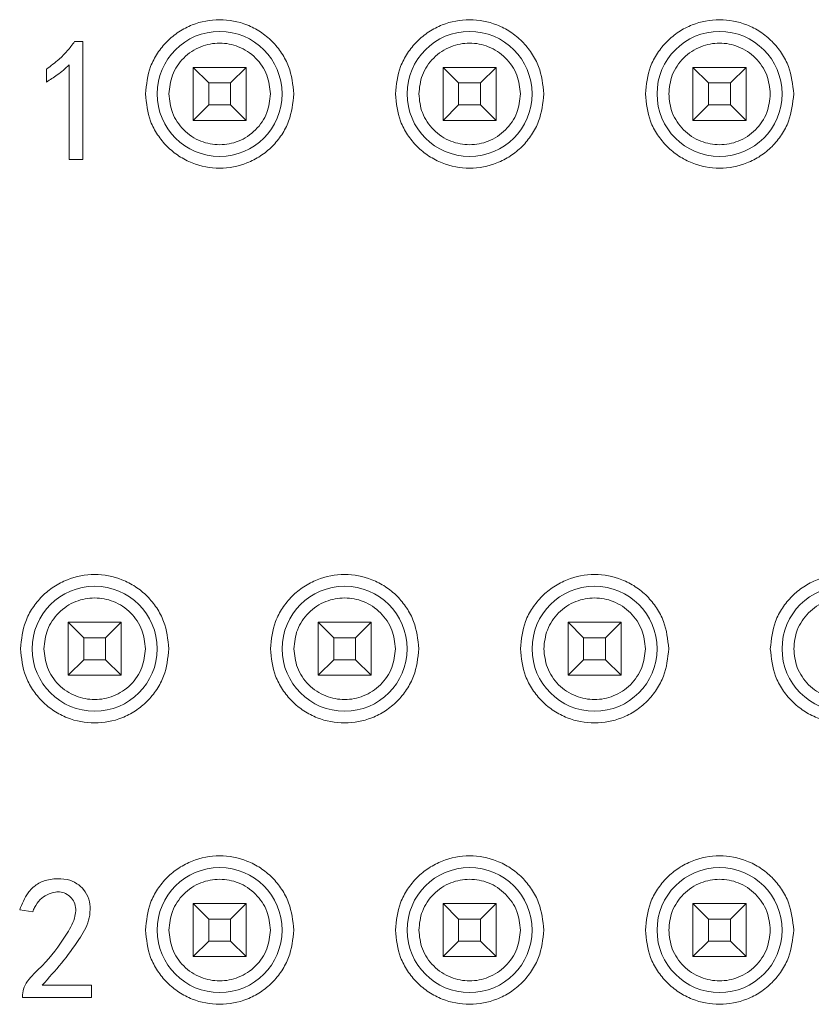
# Model space of a CAD drawing. Header units: millimetres. Extents: x -1774 to -852, y -172 to 1186.
# Tile 6 of 23: x -1368 to -1358, y 17 to 30. Entities that reach past the tile are written whole.
import ezdxf

# ---------------------------------------------------------------- set-up
doc = ezdxf.new("R2010")
doc.units = ezdxf.units.MM

msp = doc.modelspace()

# ---------------------------------------------------------------- linework, layer by layer
at = {"color": 7, "linetype": 'ByBlock', "lineweight": 5}
for p, q in [((-1367.49817, 29.51834), (-1367.39291, 29.51834)), ((-1367.39291, 29.51834), (-1367.39291, 28.00957)), ((-1367.85782, 29.0008), (-1367.85782, 29.16747)), ((-1367.56835, 28.00957), (-1367.56835, 29.2201)), ((-1365.78145, 28.9885), (-1365.98145, 29.1885)), ((-1365.98145, 29.1885), (-1365.30145, 29.1885)), ((-1365.98145, 28.5085), (-1365.98145, 29.1885)), ((-1365.30145, 29.1885), (-1365.50145, 28.9885)), ((-1365.30145, 29.1885), (-1365.30145, 28.5085)), ((-1362.58144, 28.9885), (-1362.78144, 29.1885)), ((-1362.78144, 28.5085), (-1362.78144, 29.1885)), ((-1362.78144, 29.1885), (-1362.10144, 29.1885)), ((-1362.10144, 29.1885), (-1362.30144, 28.9885)), ((-1362.10144, 29.1885), (-1362.10144, 28.5085)), ((-1359.38145, 28.9885), (-1359.58144, 29.1885)), ((-1359.58144, 29.1885), (-1358.90145, 29.1885)), ((-1359.58144, 28.5085), (-1359.58144, 29.1885)), ((-1358.90145, 29.1885), (-1359.10144, 28.9885)), ((-1358.90145, 29.1885), (-1358.90145, 28.5085)), ((-1365.50145, 28.9885), (-1365.78145, 28.9885)), ((-1365.78145, 28.9885), (-1365.78145, 28.7085)), ((-1365.50145, 28.7085), (-1365.50145, 28.9885)), ((-1362.58144, 28.9885), (-1362.58144, 28.7085)), ((-1362.30144, 28.9885), (-1362.58144, 28.9885)), ((-1362.30144, 28.7085), (-1362.30144, 28.9885)), ((-1359.10144, 28.9885), (-1359.38145, 28.9885)), ((-1359.38145, 28.9885), (-1359.38145, 28.7085)), ((-1359.10144, 28.7085), (-1359.10144, 28.9885)), ((-1365.78145, 28.7085), (-1365.98145, 28.5085)), ((-1365.78145, 28.7085), (-1365.50145, 28.7085)), ((-1365.30145, 28.5085), (-1365.50145, 28.7085)), ((-1362.58144, 28.7085), (-1362.78144, 28.5085)), ((-1362.58144, 28.7085), (-1362.30144, 28.7085)), ((-1362.10144, 28.5085), (-1362.30144, 28.7085)), ((-1359.38145, 28.7085), (-1359.58144, 28.5085)), ((-1359.38145, 28.7085), (-1359.10144, 28.7085)), ((-1358.90145, 28.5085), (-1359.10144, 28.7085)), ((-1365.30145, 28.5085), (-1365.98145, 28.5085)), ((-1362.10144, 28.5085), (-1362.78144, 28.5085)), ((-1358.90145, 28.5085), (-1359.58144, 28.5085)), ((-1367.56835, 28.00957), (-1367.39291, 28.00957)), ((-1367.38144, 21.8885), (-1367.58145, 22.0885)), ((-1367.58145, 21.4085), (-1367.58145, 22.0885)), ((-1367.58145, 22.0885), (-1366.90144, 22.0885)), ((-1366.90144, 22.0885), (-1367.10144, 21.8885)), ((-1366.90144, 22.0885), (-1366.90144, 21.4085)), ((-1364.18144, 21.8885), (-1364.38144, 22.0885)), ((-1364.38144, 22.0885), (-1363.70144, 22.0885)), ((-1364.38144, 21.4085), (-1364.38144, 22.0885)), ((-1363.70144, 22.0885), (-1363.90144, 21.8885)), ((-1363.70144, 22.0885), (-1363.70144, 21.4085)), ((-1360.98144, 21.8885), (-1361.18145, 22.0885)), ((-1361.18145, 21.4085), (-1361.18145, 22.0885)), ((-1361.18145, 22.0885), (-1360.50144, 22.0885)), ((-1360.50144, 22.0885), (-1360.70145, 21.8885)), ((-1360.50144, 22.0885), (-1360.50144, 21.4085)), ((-1367.38144, 21.8885), (-1367.38144, 21.6085)), ((-1367.10144, 21.8885), (-1367.38144, 21.8885)), ((-1367.10144, 21.6085), (-1367.10144, 21.8885)), ((-1364.18144, 21.8885), (-1364.18144, 21.6085)), ((-1363.90144, 21.8885), (-1364.18144, 21.8885)), ((-1363.90144, 21.6085), (-1363.90144, 21.8885)), ((-1360.98144, 21.8885), (-1360.98144, 21.6085)), ((-1360.70145, 21.8885), (-1360.98144, 21.8885)), ((-1360.70145, 21.6085), (-1360.70145, 21.8885)), ((-1367.38144, 21.6085), (-1367.58145, 21.4085)), ((-1367.38144, 21.6085), (-1367.10144, 21.6085)), ((-1366.90144, 21.4085), (-1367.10144, 21.6085)), ((-1364.18144, 21.6085), (-1364.38144, 21.4085)), ((-1364.18144, 21.6085), (-1363.90144, 21.6085)), ((-1363.70144, 21.4085), (-1363.90144, 21.6085)), ((-1360.98144, 21.6085), (-1361.18145, 21.4085)), ((-1360.98144, 21.6085), (-1360.70145, 21.6085)), ((-1360.50144, 21.4085), (-1360.70145, 21.6085)), ((-1366.90144, 21.4085), (-1367.58145, 21.4085)), ((-1363.70144, 21.4085), (-1364.38144, 21.4085)), ((-1360.50144, 21.4085), (-1361.18145, 21.4085)), ((-1368.03472, 18.38121), (-1368.20139, 18.40752)), ((-1365.78145, 18.2885), (-1365.98145, 18.4885)), ((-1365.98145, 18.4885), (-1365.30145, 18.4885)), ((-1365.98145, 17.80849), (-1365.98145, 18.4885)), ((-1365.30145, 18.4885), (-1365.50145, 18.2885)), ((-1365.30145, 18.4885), (-1365.30145, 17.80849)), ((-1362.58144, 18.2885), (-1362.78144, 18.4885)), ((-1362.78144, 18.4885), (-1362.10144, 18.4885)), ((-1362.78144, 17.80849), (-1362.78144, 18.4885)), ((-1362.10144, 18.4885), (-1362.30144, 18.2885)), ((-1362.10144, 18.4885), (-1362.10144, 17.80849)), ((-1359.38145, 18.2885), (-1359.58144, 18.4885)), ((-1359.58144, 17.80849), (-1359.58144, 18.4885)), ((-1359.58144, 18.4885), (-1358.90145, 18.4885)), ((-1358.90145, 18.4885), (-1359.10144, 18.2885)), ((-1358.90145, 18.4885), (-1358.90145, 17.80849)), ((-1365.50145, 18.2885), (-1365.78145, 18.2885)), ((-1365.78145, 18.2885), (-1365.78145, 18.0085)), ((-1365.50145, 18.0085), (-1365.50145, 18.2885)), ((-1362.30144, 18.2885), (-1362.58144, 18.2885)), ((-1362.58144, 18.2885), (-1362.58144, 18.0085)), ((-1362.30144, 18.0085), (-1362.30144, 18.2885)), ((-1359.38145, 18.2885), (-1359.38145, 18.0085)), ((-1359.10144, 18.2885), (-1359.38145, 18.2885)), ((-1359.10144, 18.0085), (-1359.10144, 18.2885)), ((-1365.78145, 18.0085), (-1365.98145, 17.80849)), ((-1365.78145, 18.0085), (-1365.50145, 18.0085)), ((-1365.30145, 17.80849), (-1365.50145, 18.0085)), ((-1362.58144, 18.0085), (-1362.78144, 17.80849)), ((-1362.58144, 18.0085), (-1362.30144, 18.0085)), ((-1362.10144, 17.80849), (-1362.30144, 18.0085)), ((-1359.38145, 18.0085), (-1359.58144, 17.80849)), ((-1359.38145, 18.0085), (-1359.10144, 18.0085)), ((-1358.90145, 17.80849), (-1359.10144, 18.0085)), ((-1365.30145, 17.80849), (-1365.98145, 17.80849)), ((-1362.10144, 17.80849), (-1362.78144, 17.80849)), ((-1358.90145, 17.80849), (-1359.58144, 17.80849)), ((-1367.28033, 17.44261), (-1367.91191, 17.44261)), ((-1367.28033, 17.28471), (-1367.28033, 17.44261)), ((-1368.1663, 17.28471), (-1368.1663, 17.3198)), ((-1368.1663, 17.28471), (-1367.28033, 17.28471))]:
    msp.add_line(p, q, dxfattribs=at)
for centre in [(-1365.64144, 28.8485), (-1362.44144, 28.8485), (-1359.24144, 28.8485), (-1367.24144, 21.7485), (-1364.04144, 21.7485), (-1360.84144, 21.7485), (-1357.64144, 21.7485), (-1365.64144, 18.1485), (-1362.44144, 18.1485), (-1359.24144, 18.1485)]:
    msp.add_circle(centre, 0.8, dxfattribs=at)
for points, knots in [([(-1366.59144, 28.8485), (-1366.57868, 28.96795), (-1366.55899, 29.15232), (-1366.44075, 29.37378), (-1366.31806, 29.52469), (-1366.16685, 29.64832), (-1365.94547, 29.76288), (-1365.64145, 29.82156), (-1365.3376, 29.76291), (-1365.1162, 29.64842), (-1364.96509, 29.52494), (-1364.84224, 29.37394), (-1364.72392, 29.1525), (-1364.7042, 28.96795), (-1364.69144, 28.8485)], [0, 0, 0, 0, 0.11972127, 0.18476999, 0.24999952, 0.31504902, 0.38027844, 0.49999971, 0.61972098, 0.68477027, 0.7499998, 0.81504931, 0.88027873, 1, 1, 1, 1]), ([(-1363.39144, 28.8485), (-1363.37869, 28.96795), (-1363.359, 29.15232), (-1363.24074, 29.37378), (-1363.11805, 29.52469), (-1362.96685, 29.64832), (-1362.74546, 29.76288), (-1362.44144, 29.82156), (-1362.1376, 29.76291), (-1361.9162, 29.64842), (-1361.76508, 29.52494), (-1361.64224, 29.37394), (-1361.52392, 29.15249), (-1361.50421, 28.96795), (-1361.49145, 28.8485)], [0, 0, 0, 0, 0.11972126, 0.18477054, 0.25000006, 0.31504858, 0.3802791, 0.50000036, 0.61972161, 0.68477089, 0.75000042, 0.81504991, 0.88027874, 1, 1, 1, 1]), ([(-1360.19144, 28.8485), (-1360.17869, 28.96795), (-1360.159, 29.15232), (-1360.04075, 29.37378), (-1359.91806, 29.52469), (-1359.76685, 29.64832), (-1359.54547, 29.76288), (-1359.24145, 29.82156), (-1358.9376, 29.76291), (-1358.7162, 29.64842), (-1358.56509, 29.52494), (-1358.44224, 29.37394), (-1358.32392, 29.1525), (-1358.3042, 28.96795), (-1358.29144, 28.8485)], [0, 0, 0, 0, 0.119721, 0.18477026, 0.24999977, 0.31504926, 0.38027865, 0.49999988, 0.61972111, 0.68477038, 0.74999989, 0.81504937, 0.88027877, 1, 1, 1, 1]), ([(-1367.85782, 29.16747), (-1367.80398, 29.20709), (-1367.70946, 29.27664), (-1367.58987, 29.39613), (-1367.52887, 29.47743), (-1367.49817, 29.51834)], [0, 0, 0, 0, 0.39670197, 0.69637474, 1, 1, 1, 1]), ([(-1366.29145, 28.8485), (-1366.28271, 28.93023), (-1366.26922, 29.05652), (-1366.18825, 29.20803), (-1366.10418, 29.31137), (-1366.0008, 29.39583), (-1365.84931, 29.47415), (-1365.64144, 29.51427), (-1365.4334, 29.47412), (-1365.28193, 29.39573), (-1365.17846, 29.31111), (-1365.09454, 29.20788), (-1365.01364, 29.05635), (-1365.00017, 28.93023), (-1364.99145, 28.8485)], [0, 0, 0, 0, 0.11972113, 0.18499189, 0.24999978, 0.31527078, 0.38027828, 0.4999994, 0.61972233, 0.68499309, 0.74999956, 0.81527172, 0.88027922, 1, 1, 1, 1]), ([(-1363.09144, 28.8485), (-1363.08271, 28.93023), (-1363.06922, 29.05652), (-1362.98825, 29.20804), (-1362.90417, 29.31136), (-1362.8008, 29.39583), (-1362.64931, 29.47415), (-1362.44144, 29.51427), (-1362.2334, 29.47412), (-1362.08194, 29.39573), (-1361.97846, 29.31111), (-1361.89454, 29.20788), (-1361.81364, 29.05635), (-1361.80017, 28.93023), (-1361.79144, 28.8485)], [0, 0, 0, 0, 0.11972078, 0.18499154, 0.25000059, 0.31527018, 0.38027767, 0.5000006, 0.61972172, 0.68499249, 0.75000037, 0.81527138, 0.88027887, 1, 1, 1, 1]), ([(-1359.89144, 28.8485), (-1359.88271, 28.93023), (-1359.86922, 29.05652), (-1359.78825, 29.20803), (-1359.70418, 29.31137), (-1359.6008, 29.39583), (-1359.44931, 29.47415), (-1359.24144, 29.51427), (-1359.0334, 29.47412), (-1358.88193, 29.39573), (-1358.77846, 29.31111), (-1358.69454, 29.20788), (-1358.61364, 29.05635), (-1358.60017, 28.93023), (-1358.59145, 28.8485)], [0, 0, 0, 0, 0.11972124, 0.18499207, 0.25000002, 0.31527109, 0.38027865, 0.4999999, 0.61972114, 0.68499359, 0.75000013, 0.81527119, 0.88027876, 1, 1, 1, 1]), ([(-1367.56835, 29.2201), (-1367.59253, 29.19711), (-1367.64089, 29.15113), (-1367.73729, 29.0771), (-1367.81165, 29.03003), (-1367.85782, 29.0008)], [0, 0, 0, 0, 0.27482796, 0.54980041, 1, 1, 1, 1]), ([(-1364.69144, 28.8485), (-1364.7042, 28.72904), (-1364.72389, 28.54468), (-1364.84215, 28.32321), (-1364.96483, 28.17231), (-1365.11604, 28.04867), (-1365.33743, 27.93412), (-1365.64144, 27.87544), (-1365.94529, 27.93408), (-1366.16669, 28.04857), (-1366.3178, 28.17205), (-1366.44065, 28.32305), (-1366.55897, 28.5445), (-1366.57868, 28.72904), (-1366.59144, 28.8485)], [0, 0, 0, 0, 0.11972126, 0.18477054, 0.25000006, 0.31504858, 0.3802791, 0.50000036, 0.61972161, 0.68477089, 0.75000042, 0.81504991, 0.88027874, 1, 1, 1, 1]), ([(-1364.99145, 28.8485), (-1365.00018, 28.76676), (-1365.01367, 28.64047), (-1365.09463, 28.48895), (-1365.17872, 28.38563), (-1365.28209, 28.30117), (-1365.43358, 28.22284), (-1365.64145, 28.18272), (-1365.84948, 28.22288), (-1366.00096, 28.30126), (-1366.10443, 28.38588), (-1366.18835, 28.48912), (-1366.26925, 28.64065), (-1366.28272, 28.76676), (-1366.29145, 28.8485)], [0, 0, 0, 0, 0.11972072, 0.18499307, 0.25000067, 0.31527022, 0.38027768, 0.50000054, 0.61972161, 0.68499149, 0.7500005, 0.81527147, 0.88027894, 1, 1, 1, 1]), ([(-1361.49145, 28.8485), (-1361.50421, 28.72904), (-1361.5239, 28.54468), (-1361.64214, 28.32321), (-1361.76483, 28.1723), (-1361.91604, 28.04867), (-1362.13742, 27.93412), (-1362.44144, 27.87544), (-1362.74529, 27.93408), (-1362.96669, 28.04857), (-1363.1178, 28.17205), (-1363.24064, 28.32305), (-1363.35897, 28.5445), (-1363.37868, 28.72904), (-1363.39144, 28.8485)], [0, 0, 0, 0, 0.11972127, 0.18476999, 0.24999952, 0.31504902, 0.38027844, 0.49999971, 0.61972098, 0.68477027, 0.7499998, 0.81504931, 0.88027873, 1, 1, 1, 1]), ([(-1361.79144, 28.8485), (-1361.80018, 28.76676), (-1361.81367, 28.64047), (-1361.89464, 28.48896), (-1361.97871, 28.38563), (-1362.08209, 28.30117), (-1362.23358, 28.22284), (-1362.44145, 28.18272), (-1362.64948, 28.22288), (-1362.80096, 28.30126), (-1362.90442, 28.38588), (-1362.98835, 28.48911), (-1363.06925, 28.64065), (-1363.08271, 28.76676), (-1363.09144, 28.8485)], [0, 0, 0, 0, 0.11972106, 0.18499342, 0.24999985, 0.31527082, 0.38027829, 0.49999935, 0.61972221, 0.6849921, 0.74999969, 0.81527182, 0.88027928, 1, 1, 1, 1]), ([(-1358.29144, 28.8485), (-1358.3042, 28.72904), (-1358.32389, 28.54468), (-1358.44214, 28.32321), (-1358.56483, 28.17231), (-1358.71604, 28.04867), (-1358.93742, 27.93412), (-1359.24144, 27.87544), (-1359.54529, 27.93408), (-1359.76669, 28.04857), (-1359.9178, 28.17205), (-1360.04065, 28.32305), (-1360.15897, 28.5445), (-1360.17868, 28.72904), (-1360.19144, 28.8485)], [0, 0, 0, 0, 0.11972121, 0.18477047, 0.24999997, 0.31504847, 0.38027897, 0.50000019, 0.6197214, 0.68477066, 0.75000016, 0.81504963, 0.88027902, 1, 1, 1, 1]), ([(-1358.59145, 28.8485), (-1358.60018, 28.76676), (-1358.61367, 28.64047), (-1358.69463, 28.48895), (-1358.77872, 28.38563), (-1358.88209, 28.30116), (-1359.03358, 28.22284), (-1359.24145, 28.18272), (-1359.44948, 28.22288), (-1359.60096, 28.30126), (-1359.70443, 28.38588), (-1359.78835, 28.48912), (-1359.86925, 28.64065), (-1359.88272, 28.76676), (-1359.89144, 28.8485)], [0, 0, 0, 0, 0.11972114, 0.1849927, 0.25000034, 0.31526993, 0.38027906, 0.50000021, 0.61972135, 0.68499128, 0.75000034, 0.81527135, 0.88027886, 1, 1, 1, 1]), ([(-1368.19144, 21.7485), (-1368.17869, 21.86795), (-1368.15899, 22.05232), (-1368.04074, 22.27378), (-1367.91805, 22.42469), (-1367.76685, 22.54832), (-1367.54547, 22.66288), (-1367.24144, 22.72155), (-1366.9376, 22.66291), (-1366.7162, 22.54842), (-1366.56509, 22.42494), (-1366.44224, 22.27394), (-1366.32392, 22.05249), (-1366.30421, 21.86795), (-1366.29145, 21.7485)], [0, 0, 0, 0, 0.11972125, 0.18477052, 0.25000004, 0.31504856, 0.38027796, 0.50000044, 0.61972168, 0.68477096, 0.7499995, 0.81504882, 0.88027875, 1, 1, 1, 1]), ([(-1364.99145, 21.7485), (-1364.97869, 21.86795), (-1364.959, 22.05232), (-1364.84074, 22.27378), (-1364.71805, 22.42469), (-1364.56684, 22.54832), (-1364.34546, 22.66288), (-1364.04145, 22.72155), (-1363.7376, 22.66291), (-1363.5162, 22.54842), (-1363.36509, 22.42494), (-1363.24224, 22.27394), (-1363.12392, 22.05249), (-1363.1042, 21.86795), (-1363.09144, 21.7485)], [0, 0, 0, 0, 0.11972119, 0.18477043, 0.24999991, 0.31504937, 0.38027874, 0.49999993, 0.61972112, 0.68477036, 0.74999984, 0.81504833, 0.88027881, 1, 1, 1, 1]), ([(-1361.79144, 21.7485), (-1361.77868, 21.86795), (-1361.75899, 22.05232), (-1361.64074, 22.27378), (-1361.51805, 22.42469), (-1361.36685, 22.54832), (-1361.14547, 22.66288), (-1360.84145, 22.72155), (-1360.5376, 22.66291), (-1360.3162, 22.54842), (-1360.16509, 22.42494), (-1360.04224, 22.27394), (-1359.92392, 22.05249), (-1359.90421, 21.86795), (-1359.89144, 21.7485)], [0, 0, 0, 0, 0.11972125, 0.18477052, 0.25000004, 0.31504856, 0.38027796, 0.49999921, 0.61972168, 0.68477096, 0.7499995, 0.81504882, 0.88027875, 1, 1, 1, 1]), ([(-1358.59145, 21.7485), (-1358.57869, 21.86795), (-1358.559, 22.05232), (-1358.44074, 22.27378), (-1358.31805, 22.42469), (-1358.16684, 22.54832), (-1357.94546, 22.66288), (-1357.64144, 22.72155), (-1357.3376, 22.66291), (-1357.1162, 22.54842), (-1356.96509, 22.42494), (-1356.84224, 22.27394), (-1356.72392, 22.05249), (-1356.7042, 21.86795), (-1356.69144, 21.7485)], [0, 0, 0, 0, 0.11972119, 0.18477043, 0.24999991, 0.31504937, 0.38027874, 0.49999993, 0.61972112, 0.68477036, 0.74999984, 0.81504833, 0.88027881, 1, 1, 1, 1]), ([(-1367.89144, 21.7485), (-1367.88271, 21.83023), (-1367.86922, 21.95652), (-1367.78825, 22.10804), (-1367.70418, 22.21137), (-1367.6008, 22.29583), (-1367.44931, 22.37415), (-1367.24144, 22.41427), (-1367.0334, 22.37412), (-1366.88193, 22.29573), (-1366.77846, 22.21111), (-1366.69454, 22.10788), (-1366.61364, 21.95634), (-1366.60017, 21.83023), (-1366.59144, 21.7485)], [0, 0, 0, 0, 0.11972066, 0.18499299, 0.24999939, 0.31527033, 0.38027777, 0.50000057, 0.61972158, 0.68499143, 0.75000041, 0.81526993, 0.88027899, 1, 1, 1, 1]), ([(-1364.69144, 21.7485), (-1364.68271, 21.83023), (-1364.66922, 21.95652), (-1364.58825, 22.10804), (-1364.50417, 22.21137), (-1364.4008, 22.29583), (-1364.24931, 22.37415), (-1364.04144, 22.41427), (-1363.83341, 22.37411), (-1363.68193, 22.29573), (-1363.57846, 22.21111), (-1363.49454, 22.10788), (-1363.41365, 21.95634), (-1363.40017, 21.83023), (-1363.39144, 21.7485)], [0, 0, 0, 0, 0.11972116, 0.18499356, 0.25000005, 0.31527107, 0.38027858, 0.49999974, 0.61972089, 0.68499246, 0.7500001, 0.8152697, 0.88027884, 1, 1, 1, 1]), ([(-1361.49145, 21.7485), (-1361.48271, 21.83023), (-1361.46922, 21.95652), (-1361.38825, 22.10804), (-1361.30418, 22.21137), (-1361.2008, 22.29583), (-1361.04931, 22.37415), (-1360.84144, 22.41427), (-1360.6334, 22.37412), (-1360.48193, 22.29573), (-1360.37846, 22.21111), (-1360.29454, 22.10788), (-1360.21364, 21.95634), (-1360.20017, 21.83023), (-1360.19144, 21.7485)], [0, 0, 0, 0, 0.11972097, 0.18499327, 0.24999965, 0.31527057, 0.38027798, 0.49999894, 0.61972171, 0.68499154, 0.7500005, 0.81527, 0.88027903, 1, 1, 1, 1]), ([(-1358.29144, 21.7485), (-1358.28271, 21.83023), (-1358.26922, 21.95652), (-1358.18826, 22.10804), (-1358.10417, 22.21136), (-1358.0008, 22.29583), (-1357.84931, 22.37415), (-1357.64144, 22.41427), (-1357.4334, 22.37412), (-1357.28193, 22.29573), (-1357.17846, 22.21111), (-1357.09454, 22.10788), (-1357.01365, 21.95634), (-1357.00017, 21.83023), (-1356.99144, 21.7485)], [0, 0, 0, 0, 0.11972114, 0.1849927, 0.25000034, 0.31527135, 0.38027886, 0.5, 0.61972114, 0.68499107, 0.75000013, 0.81526972, 0.88027886, 1, 1, 1, 1]), ([(-1366.29145, 21.7485), (-1366.3042, 21.62904), (-1366.3239, 21.44468), (-1366.44214, 21.22321), (-1366.56484, 21.07231), (-1366.71604, 20.94867), (-1366.93742, 20.83411), (-1367.24144, 20.77544), (-1367.54529, 20.83408), (-1367.76669, 20.94857), (-1367.9178, 21.07205), (-1368.04065, 21.22305), (-1368.15897, 21.4445), (-1368.17868, 21.62904), (-1368.19144, 21.7485)], [0, 0, 0, 0, 0.119721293, 0.184770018, 0.250000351, 0.315048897, 0.380278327, 0.499999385, 0.619721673, 0.684770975, 0.749999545, 0.815049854, 0.880278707, 1, 1, 1, 1]), ([(-1366.59144, 21.7485), (-1366.60017, 21.66676), (-1366.61367, 21.54047), (-1366.69464, 21.38896), (-1366.77871, 21.28563), (-1366.88209, 21.20117), (-1367.03358, 21.12284), (-1367.24144, 21.08272), (-1367.44949, 21.12287), (-1367.60095, 21.20127), (-1367.70443, 21.28588), (-1367.78835, 21.38911), (-1367.86925, 21.54065), (-1367.88271, 21.66676), (-1367.89144, 21.7485)], [0, 0, 0, 0, 0.11972109, 0.18499184, 0.24999971, 0.3152707, 0.38027818, 0.49999927, 0.61972216, 0.68499291, 0.75000078, 0.81527177, 0.88027925, 1, 1, 1, 1]), ([(-1363.09144, 21.7485), (-1363.1042, 21.62904), (-1363.12389, 21.44468), (-1363.24214, 21.22321), (-1363.36483, 21.0723), (-1363.51604, 20.94867), (-1363.73742, 20.83411), (-1364.04144, 20.77544), (-1364.34529, 20.83408), (-1364.56669, 20.94857), (-1364.7178, 21.07205), (-1364.84065, 21.22305), (-1364.95897, 21.4445), (-1364.97869, 21.62904), (-1364.99145, 21.7485)], [0, 0, 0, 0, 0.119721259, 0.184770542, 0.250000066, 0.315049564, 0.380278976, 0.5, 0.619721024, 0.684770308, 0.749999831, 0.815049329, 0.880278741, 1, 1, 1, 1]), ([(-1363.39144, 21.7485), (-1363.40018, 21.66676), (-1363.41367, 21.54047), (-1363.49464, 21.38896), (-1363.57871, 21.28563), (-1363.68209, 21.20117), (-1363.83358, 21.12284), (-1364.04145, 21.08272), (-1364.24949, 21.12288), (-1364.40096, 21.20126), (-1364.50443, 21.28588), (-1364.58835, 21.38911), (-1364.66924, 21.54065), (-1364.68271, 21.66676), (-1364.69144, 21.7485)], [0, 0, 0, 0, 0.11972124, 0.18499207, 0.25000002, 0.31527109, 0.38027865, 0.4999999, 0.61972114, 0.68499359, 0.75000013, 0.81527119, 0.88027876, 1, 1, 1, 1]), ([(-1359.89144, 21.7485), (-1359.9042, 21.62904), (-1359.92389, 21.44468), (-1360.04215, 21.22321), (-1360.16484, 21.0723), (-1360.31604, 20.94867), (-1360.53742, 20.83411), (-1360.84144, 20.77544), (-1361.14529, 20.83408), (-1361.36669, 20.94857), (-1361.5178, 21.07205), (-1361.64065, 21.22305), (-1361.75897, 21.4445), (-1361.77868, 21.62904), (-1361.79144, 21.7485)], [0, 0, 0, 0, 0.11972132, 0.18477063, 0.25000019, 0.31504875, 0.38027819, 0.50000051, 0.61972159, 0.68477091, 0.74999949, 0.81504981, 0.88027868, 1, 1, 1, 1]), ([(-1360.19144, 21.7485), (-1360.20017, 21.66676), (-1360.21367, 21.54047), (-1360.29464, 21.38896), (-1360.37871, 21.28563), (-1360.48209, 21.20117), (-1360.63358, 21.12284), (-1360.84145, 21.08272), (-1361.04949, 21.12287), (-1361.20095, 21.20127), (-1361.30443, 21.28588), (-1361.38835, 21.38911), (-1361.46925, 21.54065), (-1361.48272, 21.66676), (-1361.49145, 21.7485)], [0, 0, 0, 0, 0.11972105, 0.18499178, 0.24999963, 0.31527059, 0.38027805, 0.5000009, 0.61972195, 0.68499268, 0.75000053, 0.81527149, 0.88027895, 1, 1, 1, 1]), ([(-1356.69144, 21.7485), (-1356.7042, 21.62904), (-1356.72389, 21.44468), (-1356.84214, 21.22321), (-1356.96483, 21.0723), (-1357.11604, 20.94867), (-1357.33742, 20.83411), (-1357.64144, 20.77544), (-1357.94529, 20.83408), (-1358.16669, 20.94857), (-1358.3178, 21.07205), (-1358.44064, 21.22305), (-1358.55897, 21.4445), (-1358.57868, 21.62904), (-1358.59145, 21.7485)], [0, 0, 0, 0, 0.119721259, 0.184770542, 0.250000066, 0.315049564, 0.380278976, 0.5, 0.619721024, 0.684770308, 0.749999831, 0.815049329, 0.880278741, 1, 1, 1, 1]), ([(-1356.99144, 21.7485), (-1357.00018, 21.66676), (-1357.01367, 21.54047), (-1357.09464, 21.38896), (-1357.17871, 21.28563), (-1357.28209, 21.20117), (-1357.43358, 21.12284), (-1357.64145, 21.08272), (-1357.84949, 21.12288), (-1358.00095, 21.20126), (-1358.10443, 21.28588), (-1358.18835, 21.38911), (-1358.26924, 21.54065), (-1358.28271, 21.66676), (-1358.29144, 21.7485)], [0, 0, 0, 0, 0.11972124, 0.18499207, 0.25000002, 0.31527109, 0.38027865, 0.4999999, 0.61972114, 0.68499359, 0.75000013, 0.81527119, 0.88027876, 1, 1, 1, 1]), ([(-1366.59144, 18.1485), (-1366.57868, 18.26795), (-1366.55899, 18.45232), (-1366.44075, 18.67379), (-1366.31805, 18.82469), (-1366.16685, 18.94832), (-1365.94546, 19.06287), (-1365.64145, 19.12155), (-1365.3376, 19.06291), (-1365.1162, 18.94842), (-1364.96509, 18.82494), (-1364.84224, 18.67394), (-1364.72392, 18.4525), (-1364.7042, 18.26795), (-1364.69144, 18.1485)], [0, 0, 0, 0, 0.11972148, 0.1847703, 0.24999898, 0.31504939, 0.38027834, 0.49999982, 0.6197213, 0.6847707, 0.75000034, 0.81504899, 0.88027852, 1, 1, 1, 1]), ([(-1363.39144, 18.1485), (-1363.37869, 18.26796), (-1363.35899, 18.45232), (-1363.24075, 18.67379), (-1363.11805, 18.82469), (-1362.96685, 18.94832), (-1362.74546, 19.06287), (-1362.44144, 19.12155), (-1362.1376, 19.06291), (-1361.9162, 18.94842), (-1361.76509, 18.82494), (-1361.64224, 18.67394), (-1361.52392, 18.45249), (-1361.50421, 18.26795), (-1361.49145, 18.1485)], [0, 0, 0, 0, 0.119721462, 0.184770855, 0.249999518, 0.315048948, 0.380279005, 0.500000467, 0.619721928, 0.684771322, 0.750000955, 0.815049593, 0.880278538, 1, 1, 1, 1]), ([(-1360.19144, 18.1485), (-1360.17869, 18.26796), (-1360.159, 18.45232), (-1360.04075, 18.67378), (-1359.91805, 18.82469), (-1359.76685, 18.94832), (-1359.54546, 19.06287), (-1359.24145, 19.12155), (-1358.9376, 19.06291), (-1358.7162, 18.94842), (-1358.56509, 18.82494), (-1358.44224, 18.67394), (-1358.32392, 18.4525), (-1358.3042, 18.26795), (-1358.29144, 18.1485)], [0, 0, 0, 0, 0.1197212, 0.18477058, 0.24999923, 0.31504962, 0.38027855, 0.49999999, 0.61972143, 0.68477081, 0.75000043, 0.81504905, 0.88027856, 1, 1, 1, 1]), ([(-1368.20139, 18.40752), (-1368.17118, 18.48322), (-1368.12256, 18.60507), (-1367.99325, 18.734), (-1367.87309, 18.78988), (-1367.79341, 18.79882), (-1367.76279, 18.80226)], [0, 0, 0, 0, 0.3842495, 0.61854655, 0.85342808, 1, 1, 1, 1]), ([(-1367.76279, 18.80226), (-1367.70516, 18.80477), (-1367.60233, 18.80925), (-1367.47133, 18.75088), (-1367.3731, 18.66503), (-1367.31017, 18.54781), (-1367.2931, 18.40902), (-1367.3216, 18.22611), (-1367.5202, 17.88515), (-1367.74636, 17.62964), (-1367.91191, 17.44261)], [0, 0, 0, 0, 0.09200587, 0.16415436, 0.2253152, 0.30051081, 0.37317594, 0.44784138, 0.59582113, 1, 1, 1, 1]), ([(-1366.29145, 18.1485), (-1366.28271, 18.23023), (-1366.26922, 18.35652), (-1366.18825, 18.50804), (-1366.10418, 18.61137), (-1366.0008, 18.69583), (-1365.84931, 18.77415), (-1365.64144, 18.81427), (-1365.4334, 18.77412), (-1365.28193, 18.69573), (-1365.17846, 18.61111), (-1365.09454, 18.50788), (-1365.01364, 18.35635), (-1365.00017, 18.23023), (-1364.99145, 18.1485)], [0, 0, 0, 0, 0.11972113, 0.18499189, 0.24999978, 0.31527078, 0.38027828, 0.4999994, 0.61972233, 0.68499309, 0.74999956, 0.81527172, 0.88027922, 1, 1, 1, 1]), ([(-1363.09144, 18.1485), (-1363.08271, 18.23023), (-1363.06922, 18.35652), (-1362.98825, 18.50804), (-1362.90417, 18.61137), (-1362.8008, 18.69583), (-1362.64931, 18.77415), (-1362.44144, 18.81427), (-1362.2334, 18.77412), (-1362.08194, 18.69573), (-1361.97846, 18.61112), (-1361.89454, 18.50788), (-1361.81364, 18.35635), (-1361.80017, 18.23023), (-1361.79144, 18.1485)], [0, 0, 0, 0, 0.11972078, 0.18499154, 0.25000059, 0.31527018, 0.38027767, 0.5000006, 0.61972172, 0.68499249, 0.75000037, 0.81527138, 0.88027887, 1, 1, 1, 1]), ([(-1359.89144, 18.1485), (-1359.88271, 18.23023), (-1359.86922, 18.35652), (-1359.78825, 18.50804), (-1359.70418, 18.61137), (-1359.6008, 18.69583), (-1359.44931, 18.77415), (-1359.24144, 18.81428), (-1359.0334, 18.77412), (-1358.88193, 18.69573), (-1358.77846, 18.61111), (-1358.69454, 18.50788), (-1358.61364, 18.35635), (-1358.60017, 18.23023), (-1358.59145, 18.1485)], [0, 0, 0, 0, 0.11972124, 0.18499207, 0.25000002, 0.31527109, 0.38027865, 0.4999999, 0.61972114, 0.68499359, 0.75000013, 0.81527119, 0.88027876, 1, 1, 1, 1]), ([(-1368.1663, 17.3198), (-1368.16092, 17.35338), (-1368.14925, 17.42633), (-1368.05784, 17.55587), (-1367.84671, 17.74574), (-1367.64947, 18.00883), (-1367.50847, 18.25026), (-1367.47919, 18.39244), (-1367.48993, 18.4836), (-1367.53287, 18.55757), (-1367.59471, 18.61006), (-1367.66741, 18.63823), (-1367.75709, 18.63692), (-1367.85149, 18.60629), (-1367.94775, 18.54021), (-1368.00485, 18.45732), (-1368.02727, 18.40019), (-1368.03472, 18.38121)], [0, 0, 0, 0, 0.04798168, 0.10422655, 0.2207553, 0.4538336, 0.57097805, 0.61468511, 0.65887926, 0.6986708, 0.73369046, 0.77302129, 0.80694723, 0.85977251, 0.91240146, 0.97089509, 1, 1, 1, 1]), ([(-1364.69144, 18.1485), (-1364.7042, 18.02904), (-1364.72389, 17.84468), (-1364.84214, 17.62321), (-1364.96484, 17.47231), (-1365.11604, 17.34867), (-1365.33743, 17.23412), (-1365.64144, 17.17544), (-1365.94529, 17.23408), (-1366.16669, 17.34858), (-1366.3178, 17.47205), (-1366.44065, 17.62305), (-1366.55897, 17.8445), (-1366.57868, 18.02904), (-1366.59144, 18.1485)], [0, 0, 0, 0, 0.1197224, 0.18477163, 0.25000013, 0.3150494, 0.3802793, 0.50000047, 0.61972163, 0.68477087, 0.75000034, 0.81504882, 0.8802776, 1, 1, 1, 1]), ([(-1364.99145, 18.1485), (-1365.00018, 18.06676), (-1365.01366, 17.94047), (-1365.09464, 17.78896), (-1365.17871, 17.68563), (-1365.28209, 17.60116), (-1365.43358, 17.52284), (-1365.64144, 17.48272), (-1365.84949, 17.52287), (-1366.00095, 17.60127), (-1366.10443, 17.68588), (-1366.18835, 17.78911), (-1366.26925, 17.94065), (-1366.28272, 18.06676), (-1366.29145, 18.1485)], [0, 0, 0, 0, 0.11972223, 0.1849928, 0.25000166, 0.31527106, 0.38027837, 0.5000006, 0.61972103, 0.6849916, 0.7499993, 0.81527012, 0.88027742, 1, 1, 1, 1]), ([(-1361.49145, 18.1485), (-1361.50421, 18.02904), (-1361.5239, 17.84468), (-1361.64214, 17.62321), (-1361.76484, 17.47231), (-1361.91604, 17.34867), (-1362.13743, 17.23412), (-1362.44144, 17.17544), (-1362.74529, 17.23408), (-1362.96669, 17.34858), (-1363.1178, 17.47205), (-1363.24065, 17.62305), (-1363.35897, 17.8445), (-1363.37868, 18.02904), (-1363.39144, 18.1485)], [0, 0, 0, 0, 0.119722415, 0.184771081, 0.249999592, 0.315049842, 0.380278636, 0.49999982, 0.619721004, 0.684770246, 0.749999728, 0.815048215, 0.880277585, 1, 1, 1, 1]), ([(-1361.79144, 18.1485), (-1361.80017, 18.06676), (-1361.81367, 17.94047), (-1361.89464, 17.78896), (-1361.97871, 17.68562), (-1362.08209, 17.60117), (-1362.23358, 17.52284), (-1362.44145, 17.48272), (-1362.64949, 17.52287), (-1362.80095, 17.60126), (-1362.90443, 17.68588), (-1362.98835, 17.78911), (-1363.06925, 17.94065), (-1363.08272, 18.06676), (-1363.09144, 18.1485)], [0, 0, 0, 0, 0.119722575, 0.184993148, 0.250000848, 0.31527166, 0.380278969, 0.499999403, 0.619721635, 0.684992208, 0.749998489, 0.815270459, 0.880277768, 1, 1, 1, 1]), ([(-1358.29144, 18.1485), (-1358.3042, 18.02904), (-1358.32389, 17.84468), (-1358.44214, 17.62321), (-1358.56484, 17.47231), (-1358.71604, 17.34867), (-1358.93743, 17.23412), (-1359.24144, 17.17544), (-1359.54529, 17.23408), (-1359.76669, 17.34858), (-1359.9178, 17.47205), (-1360.04065, 17.62305), (-1360.15897, 17.8445), (-1360.17868, 18.02904), (-1360.19144, 18.1485)], [0, 0, 0, 0, 0.11972236, 0.18477157, 0.25000005, 0.3150493, 0.38027917, 0.5000003, 0.61972142, 0.68477063, 0.75000008, 0.81504854, 0.88027788, 1, 1, 1, 1]), ([(-1358.59145, 18.1485), (-1358.60018, 18.06676), (-1358.61367, 17.94047), (-1358.69464, 17.78895), (-1358.77871, 17.68563), (-1358.88209, 17.60116), (-1359.03358, 17.52284), (-1359.24145, 17.48272), (-1359.44949, 17.52287), (-1359.60095, 17.60127), (-1359.70443, 17.68588), (-1359.78835, 17.78911), (-1359.86925, 17.94065), (-1359.88272, 18.06676), (-1359.89144, 18.1485)], [0, 0, 0, 0, 0.11972266, 0.18499243, 0.25000133, 0.31527077, 0.38027975, 0.50000026, 0.61972078, 0.68499139, 0.74999914, 0.81526999, 0.88027734, 1, 1, 1, 1])]:
    msp.add_open_spline(points, degree=3, knots=knots, dxfattribs=at)

doc.saveas('drawing.dxf')
